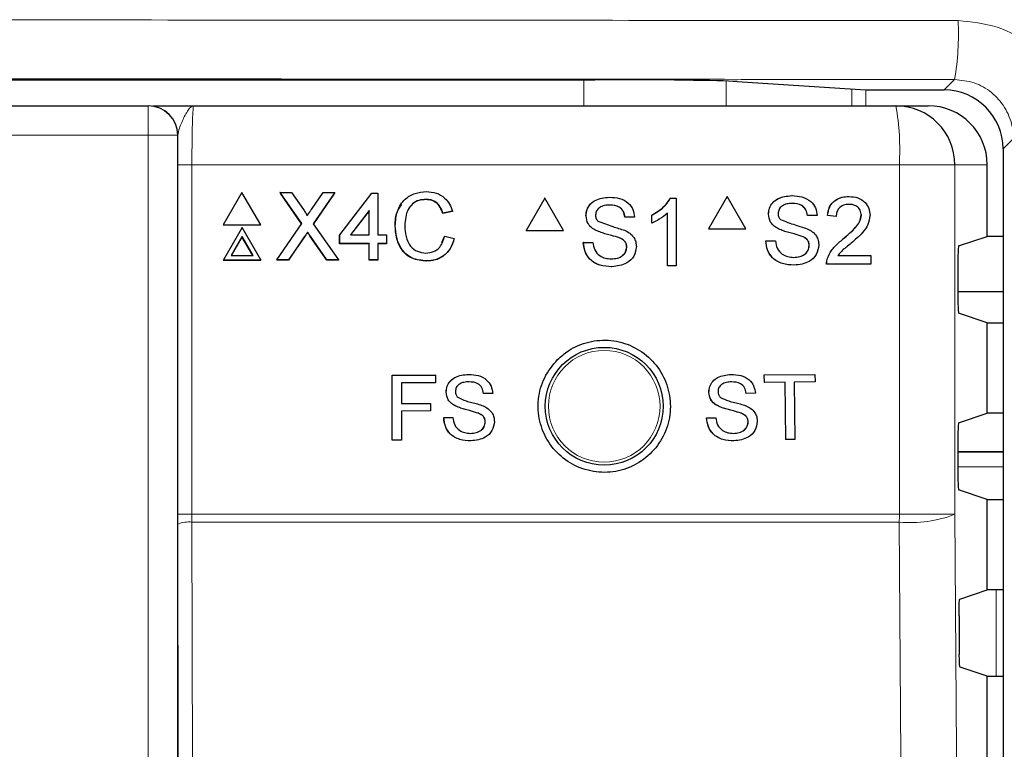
# Paper-space layout 'Blatt3' of a CAD drawing. Header units: millimetres. Extents: x 5 to 418, y 2 to 292.
# Tile 28 of 50: x 82.85 to 93.99, y 215.5 to 223.76. Entities that reach past the tile are written whole.
import ezdxf

# ---------------------------------------------------------------- set-up
doc = ezdxf.new("R2010")
doc.units = ezdxf.units.MM

psp = doc.layouts.new('Blatt3')

# ---------------------------------------------------------------- linework, layer by layer
at = {"color": 7, "linetype": 'Continuous', "lineweight": 25}
for p, q in [((58.2387, 223.0771), (89.362, 223.0771)), ((90.9695, 223.0557), (92.4238, 222.963)), ((92.5846, 222.9609), (93.3129, 222.9609)), ((63.2946, 222.7816), (84.3061, 222.7816)), ((84.3061, 222.7816), (84.3095, 222.7816)), ((84.8227, 222.7816), (92.7681, 222.7816)), ((92.7681, 222.7816), (93.1328, 222.7816)), ((93.9795, 222.2943), (93.9795, 152.9358)), ((93.8003, 221.3033), (93.8003, 222.1149)), ((85.3681, 221.8014), (85.1576, 221.4359)), ((85.5807, 221.4359), (85.3681, 221.8014)), ((85.8, 221.8014), (85.7988, 221.7988)), ((86.0449, 221.4484), (85.8, 221.8014)), ((85.8, 221.8014), (85.9301, 221.8014)), ((85.9301, 221.8014), (86.0644, 221.6079)), ((86.1542, 221.6077), (86.2868, 221.8014)), ((86.4188, 221.8014), (86.176, 221.4471)), ((86.2868, 221.8014), (86.4188, 221.8014)), ((86.4188, 221.8014), (86.4176, 221.7988)), ((86.4746, 221.3213), (86.8366, 221.7916)), ((86.8366, 221.7916), (86.9053, 221.7916)), ((86.9053, 221.7916), (86.9067, 221.3213)), ((86.0434, 221.4461), (85.8068, 221.7872)), ((86.4069, 221.7832), (86.1763, 221.4467)), ((87.4497, 221.723), (87.4485, 221.7203)), ((88.7948, 221.7373), (88.5833, 221.3706)), ((88.7948, 221.7373), (88.7932, 221.7373)), ((89.0062, 221.3706), (88.7948, 221.7373)), ((89.5271, 221.7471), (89.5255, 221.7471)), ((90.2191, 221.7373), (90.2175, 221.7373)), ((90.2191, 221.7373), (90.2823, 221.7373)), ((90.2823, 221.7373), (90.2807, 221.7373)), ((90.2823, 221.7373), (90.2823, 220.9706)), ((90.8597, 221.755), (90.6483, 221.3883)), ((90.8597, 221.755), (90.8579, 221.755)), ((91.0711, 221.3883), (90.8597, 221.755)), ((91.5917, 221.7648), (91.59, 221.7648)), ((92.2388, 221.755), (92.237, 221.755)), ((86.8077, 221.5965), (86.5958, 221.3213)), ((86.8064, 221.5939), (86.5966, 221.3213)), ((86.8077, 221.5965), (86.8064, 221.5939)), ((86.8073, 221.3213), (86.8064, 221.5939)), ((86.8085, 221.3213), (86.8077, 221.5965)), ((87.7494, 221.5864), (87.6414, 221.5633)), ((87.7506, 221.589), (87.6427, 221.5659)), ((87.7506, 221.589), (87.7494, 221.5864)), ((90.1841, 220.9706), (90.1841, 221.5681)), ((87.6427, 221.5659), (87.6414, 221.5633)), ((89.2612, 221.5372), (89.2597, 221.5372)), ((89.703, 221.5211), (89.7015, 221.5211)), ((89.811, 221.5211), (89.703, 221.5211)), ((90.0074, 221.5456), (90.0058, 221.5456)), ((90.0074, 221.455), (90.0074, 221.5456)), ((91.326, 221.5549), (91.3243, 221.5549)), ((91.7677, 221.5387), (91.7659, 221.5387)), ((91.8756, 221.5387), (91.7677, 221.5387)), ((91.9934, 221.5387), (91.9917, 221.5387)), ((92.0915, 221.5289), (91.9934, 221.5387)), ((92.0915, 221.5289), (92.0898, 221.5289)), ((92.3762, 221.5424), (92.3744, 221.5424)), ((85.1576, 221.4359), (85.1564, 221.4332)), ((85.1564, 221.4332), (85.5795, 221.4332)), ((85.1576, 221.4359), (85.5807, 221.4359)), ((85.3693, 221.4027), (85.1588, 221.0372)), ((85.5819, 221.0372), (85.3693, 221.4027)), ((85.5807, 221.4359), (85.5795, 221.4332)), ((85.763, 221.0372), (86.0449, 221.4484)), ((86.1112, 221.3527), (86.11, 221.35)), ((86.176, 221.4471), (86.4604, 221.0372)), ((87.1029, 221.4249), (87.1016, 221.4223)), ((88.5833, 221.3706), (88.5817, 221.3706)), ((88.5833, 221.3706), (89.0062, 221.3706)), ((89.3743, 221.3715), (89.3727, 221.3715)), ((90.0074, 221.455), (90.0058, 221.455)), ((90.6483, 221.3883), (90.6465, 221.3883)), ((90.6483, 221.3883), (91.0711, 221.3883)), ((91.439, 221.3892), (91.4373, 221.3892)), ((85.3696, 221.303), (85.2452, 221.087)), ((85.3683, 221.3003), (85.2455, 221.087)), ((85.3696, 221.303), (85.3683, 221.3003)), ((85.4924, 221.087), (85.3683, 221.3003)), ((85.4952, 221.087), (85.3696, 221.303)), ((86.074, 221.2975), (85.8936, 221.0345)), ((86.0753, 221.3002), (85.8948, 221.0372)), ((86.3288, 221.0345), (86.1416, 221.3045)), ((86.3301, 221.0372), (86.1428, 221.3072)), ((86.4746, 221.3213), (86.4733, 221.3186)), ((86.4736, 221.2207), (86.4733, 221.3186)), ((86.4749, 221.2233), (86.4746, 221.3213)), ((86.5958, 221.3213), (86.8085, 221.3213)), ((86.9067, 221.3213), (87.005, 221.3213)), ((87.005, 221.3213), (87.0053, 221.2233)), ((87.6297, 221.2343), (87.6618, 221.3042)), ((87.6631, 221.3069), (87.6618, 221.3042)), ((87.6631, 221.3069), (87.7712, 221.2818)), ((89.2317, 221.236), (89.2302, 221.236)), ((89.2317, 221.236), (89.3397, 221.236)), ((89.3397, 221.236), (89.3382, 221.236)), ((89.641, 221.2866), (89.6395, 221.2866)), ((91.2965, 221.2537), (91.2948, 221.2537)), ((91.2965, 221.2537), (91.4045, 221.2537)), ((91.7057, 221.3042), (91.704, 221.3042)), ((92.1704, 221.275), (92.1686, 221.275)), ((93.477, 221.1956), (93.8003, 221.3033)), ((93.9795, 221.3033), (93.8003, 221.3033)), ((86.4749, 221.2233), (86.4736, 221.2207)), ((86.8076, 221.2207), (86.4736, 221.2207)), ((86.8088, 221.2233), (86.4749, 221.2233)), ((86.8088, 221.2233), (86.8076, 221.2207)), ((86.8081, 221.0345), (86.8076, 221.2207)), ((86.8094, 221.0372), (86.8088, 221.2233)), ((87.0053, 221.2233), (86.907, 221.2233)), ((86.907, 221.2233), (86.9076, 221.0372)), ((87.004, 221.2207), (86.907, 221.2207)), ((87.0053, 221.2233), (87.004, 221.2207)), ((89.7227, 221.183), (89.7211, 221.183)), ((91.7873, 221.2007), (91.7856, 221.2007)), ((85.1588, 221.0372), (85.1576, 221.0345)), ((85.1576, 221.0345), (85.5807, 221.0345)), ((85.1588, 221.0372), (85.5819, 221.0372)), ((85.2452, 221.087), (85.4952, 221.087)), ((85.5819, 221.0372), (85.5807, 221.0345)), ((85.763, 221.0372), (85.7618, 221.0345)), ((85.8936, 221.0345), (85.7618, 221.0345)), ((85.8948, 221.0372), (85.763, 221.0372)), ((85.8948, 221.0372), (85.8936, 221.0345)), ((86.3301, 221.0372), (86.3288, 221.0345)), ((86.4591, 221.0345), (86.3288, 221.0345)), ((86.4604, 221.0372), (86.3301, 221.0372)), ((86.4604, 221.0372), (86.4591, 221.0345)), ((86.8094, 221.0372), (86.8081, 221.0345)), ((86.9063, 221.0345), (86.8081, 221.0345)), ((86.9076, 221.0372), (86.8094, 221.0372)), ((86.9076, 221.0372), (86.9063, 221.0345)), ((87.4592, 221.0274), (87.4579, 221.0247)), ((91.9939, 221.0565), (91.9921, 221.0565)), ((92.1096, 221.0866), (92.4842, 221.0866)), ((92.4842, 221.0866), (92.4842, 220.9883)), ((93.4684, 221.029), (93.4684, 220.6009)), ((89.5525, 220.9608), (89.551, 220.9608)), ((90.1841, 220.9706), (90.1826, 220.9706)), ((90.2823, 220.9706), (90.1841, 220.9706)), ((91.6172, 220.9785), (91.6155, 220.9785)), ((91.9836, 220.9883), (91.9819, 220.9883)), ((92.4842, 220.9883), (91.9836, 220.9883)), ((93.4684, 220.6816), (93.9795, 220.6816)), ((93.8003, 220.3266), (93.477, 220.4343)), ((93.8003, 219.3033), (93.8003, 220.3266)), ((93.8003, 220.3266), (93.9795, 220.3266)), ((87.0678, 219.7318), (87.5563, 219.7326)), ((87.0685, 219.7317), (87.0678, 219.7318)), ((87.0691, 218.9984), (87.0678, 219.7318)), ((87.0685, 219.7317), (87.557, 219.7326)), ((87.0698, 218.9984), (87.0685, 219.7317)), ((87.557, 219.7326), (87.5563, 219.7326)), ((87.557, 219.7326), (87.5571, 219.648)), ((87.9334, 219.7427), (87.9327, 219.7427)), ((90.9036, 219.7424), (90.9027, 219.7424)), ((91.2785, 219.7367), (91.2776, 219.7367)), ((91.2785, 219.7367), (91.8512, 219.7424)), ((91.2793, 219.6521), (91.2785, 219.7367)), ((91.8512, 219.7424), (91.8503, 219.7424)), ((91.8512, 219.7424), (91.852, 219.6578)), ((87.5571, 219.648), (87.172, 219.6473)), ((87.172, 219.6473), (87.1724, 219.4123)), ((91.2793, 219.6521), (91.2785, 219.6521)), ((91.514, 219.6544), (91.2793, 219.6521)), ((91.5204, 219.0058), (91.514, 219.6544)), ((91.852, 219.6578), (91.6173, 219.6555)), ((91.6173, 219.6555), (91.6237, 219.0068)), ((87.6794, 219.5414), (87.6787, 219.5414)), ((88.1022, 219.5267), (88.1015, 219.5268)), ((88.2055, 219.5269), (88.1022, 219.5267)), ((90.6514, 219.5391), (90.6505, 219.5391)), ((91.074, 219.5278), (91.0731, 219.5279)), ((91.1773, 219.5289), (91.074, 219.5278)), ((87.1724, 219.4123), (87.5012, 219.4129)), ((87.1724, 219.4123), (87.3724, 219.4126)), ((87.5012, 219.4129), (87.5005, 219.4129)), ((87.5012, 219.4129), (87.5013, 219.3282)), ((87.7879, 219.3831), (87.7872, 219.3831)), ((90.761, 219.3817), (90.7602, 219.3817)), ((87.5013, 219.3282), (87.1726, 219.3277)), ((87.1726, 219.3277), (87.1731, 218.9986)), ((87.6517, 219.2533), (87.6511, 219.2533)), ((87.6517, 219.2533), (87.7551, 219.2535)), ((87.7551, 219.2535), (87.7544, 219.2535)), ((88.0433, 219.3023), (88.0426, 219.3023)), ((90.6252, 219.2508), (90.6686, 219.2512)), ((90.626, 219.2507), (90.6252, 219.2508)), ((90.626, 219.2507), (90.7293, 219.2518)), ((90.7293, 219.2518), (90.7284, 219.2518)), ((91.0169, 219.303), (91.0161, 219.303)), ((93.477, 219.1956), (93.8003, 219.3033)), ((93.9795, 219.3033), (93.8003, 219.3033)), ((88.1215, 219.2034), (88.1208, 219.2035)), ((91.096, 219.2047), (91.0951, 219.2047)), ((91.5204, 219.0058), (91.5196, 219.0058)), ((91.6237, 219.0068), (91.5204, 219.0058)), ((93.4684, 219.029), (93.4684, 218.6009)), ((87.0698, 218.9984), (87.0691, 218.9984)), ((87.1731, 218.9986), (87.0698, 218.9984)), ((93.9795, 218.8649), (93.4684, 218.8649)), ((93.8003, 218.3266), (93.477, 218.4343)), ((93.8003, 217.3033), (93.8003, 218.3266)), ((93.8003, 218.3266), (93.9795, 218.3266)), ((84.6417, 218.0488), (84.6415, 218.1593)), ((93.4897, 217.1998), (93.8003, 217.3033)), ((93.9795, 217.3033), (93.8003, 217.3033)), ((93.4812, 217.0111), (93.4843, 216.5735)), ((93.8003, 216.3266), (93.4928, 216.429)), ((93.8003, 215.3033), (93.8003, 216.3266)), ((93.8003, 216.3266), (93.9795, 216.3266))]:
    psp.add_line(p, q, dxfattribs=at)
at = {"color": 7, "linetype": 'Continuous', "lineweight": 18}
for p, q in [((89.2351, 222.7816), (89.2351, 223.0771)), ((90.845, 223.0613), (90.845, 222.7816)), ((93.3129, 222.9609), (93.4309, 223.0789)), ((92.2672, 222.7816), (92.2672, 222.973)), ((92.4282, 222.9628), (92.4282, 222.7816)), ((84.3061, 222.7816), (84.3061, 222.4483)), ((84.3061, 222.4483), (63.2946, 222.4483)), ((84.3061, 194.5588), (84.3061, 222.4483)), ((84.6394, 222.4483), (84.3061, 222.4483)), ((84.6394, 222.4483), (84.6394, 194.5588)), ((84.6428, 222.4483), (84.6394, 222.4483)), ((94.096, 222.4109), (93.9795, 222.2943)), ((84.6415, 218.1593), (84.6415, 222.1149)), ((84.6415, 222.1149), (84.8027, 222.1149)), ((84.8027, 222.1149), (84.8027, 218.1593)), ((92.8061, 222.1149), (84.8027, 222.1149)), ((92.8061, 218.1593), (92.8061, 222.1149)), ((93.4338, 222.1149), (92.8061, 222.1149)), ((93.4338, 222.1149), (93.4338, 218.1593)), ((93.8003, 222.1149), (93.4338, 222.1149)), ((86.0753, 221.3002), (86.074, 221.2975)), ((86.1428, 221.3072), (86.1416, 221.3045)), ((93.4684, 218.862), (93.9795, 218.862)), ((93.9795, 218.6953), (93.4684, 218.6953)), ((84.6415, 218.1593), (84.8027, 218.1593)), ((84.8027, 218.1593), (84.8029, 218.0709)), ((84.8027, 218.1593), (92.8061, 218.1593)), ((93.4338, 218.1593), (92.8061, 218.1593)), ((84.6481, 215.3176), (84.6417, 218.0488)), ((84.8029, 218.0709), (84.8093, 215.3206)), ((92.8057, 218.0709), (84.8029, 218.0709)), ((93.9003, 216.3266), (93.9003, 217.3033))]:
    psp.add_line(p, q, dxfattribs=at)
at = {"color": 7, "linetype": 'Continuous', "lineweight": 18, "flags": 128}
for points in [[(93.4338, 218.1593), (93.5169, 206.3613), (93.6, 194.5716)], [(92.9726, 194.4832), (92.9633, 195.8046), (92.9259, 201.0903), (92.8057, 218.0709)]]:
    psp.add_lwpolyline(points, dxfattribs=at)
at = {"color": 7, "linetype": 'Continuous', "lineweight": 25}
psp.add_circle((89.467, 219.3816), 0.6667, dxfattribs=at)
at = {"color": 7, "linetype": 'Continuous', "lineweight": 18}
psp.add_circle((89.467, 219.3816), 0.6316, dxfattribs=at)
for centre, radius, start, end in [((90.4992, 223.5863), 2.9753, 350.18042, 3.06619), ((84.3061, 222.4483), 0.3333, 359.99564, 89.99564), ((89.8545, 222.281), 2.9563, 356.77862, 9.748), ((81.2058, 218.1592), 11.6003, 359.56407, 0.00076), ((92.9322, 219.4477), 1.3826, 264.75278, 291.27288), ((84.766, 217.7412), 0.3317, 83.61302, 112.00331)]:
    psp.add_arc(centre, radius, start, end, dxfattribs=at)
at = {"color": 7, "linetype": 'Continuous', "lineweight": 25}
for centre, radius, start, end in [((84.3095, 222.4483), 0.3333, 359.99564, 89.99564), ((92.7676, 222.1154), 0.6662, 359.96074, 89.96069)]:
    psp.add_arc(centre, radius, start, end, dxfattribs=at)
for centre, major_axis, ratio, start_param, end_param in [((89.362, 223.048), (1.6667, 0), 0.0174551, 0.2672591, 1.5707963), ((92.5846, 222.9638), (0.1667, 0), 0.0174551, 3.4088518, 4.712389), ((93.3127, 222.2941), (-0.4715, -0.4715), 0.9996955, 2.3563468, 3.9268385), ((93.1328, 222.1149), (-0.6676, 0), 0.9986295, 3.1415927, 4.712389), ((93.4772, 221.029), (0, 0.1667), 0.0524078, 0.0174533, 1.5707963), ((93.4772, 220.6009), (0, 0.1667), 0.0524078, 1.5707963, 3.1241394), ((93.4772, 219.029), (0, 0.1667), 0.0524078, 0.0174533, 1.5707963), ((93.4772, 218.6009), (0, 0.1667), 0.0524078, 1.5707963, 3.1241394)]:
    psp.add_ellipse(centre, major_axis=major_axis, ratio=ratio, start_param=start_param, end_param=end_param, dxfattribs=at)
at = {"color": 7, "linetype": 'Continuous', "lineweight": 18}
for points, knots in [([(54.1304, 223.7454), (56.7124, 223.7478), (61.8776, 223.7525), (71.0198, 223.7561), (81.5581, 223.7556), (89.4978, 223.7488), (93.4702, 223.7454)], [0, 0, 0, 0, 0.19704763, 0.39420206, 0.69690673, 1, 1, 1, 1]), ([(93.4702, 223.7454), (93.6205, 223.7305), (93.9209, 223.7007), (94.3206, 223.4699), (94.624, 223.1309), (94.743, 222.8409), (94.7755, 222.688), (94.7769, 222.6813)], [0, 0, 0, 0, 0.2473762, 0.4946467, 0.7418017, 0.9886825, 1, 1, 1, 1]), ([(93.4309, 223.0789), (89.4665, 223.0822), (81.5426, 223.089), (71.0268, 223.0895), (61.9029, 223.0859), (56.7479, 223.0812), (54.1698, 223.0789)], [0, 0, 0, 0, 0.3030924, 0.605798, 0.8028457, 1, 1, 1, 1]), ([(94.0821, 222.5468), (94.0815, 222.55), (94.0653, 222.6262), (94.0061, 222.7711), (93.8549, 222.9407), (93.6557, 223.0563), (93.5058, 223.0713), (93.4309, 223.0789)], [0, 0, 0, 0, 0.0105249, 0.2575771, 0.5050171, 0.7525393, 1, 1, 1, 1]), ([(84.8227, 222.7816), (84.8225, 222.7816), (84.8099, 222.7815), (84.7754, 222.7646), (84.7235, 222.6753), (84.6622, 222.5432), (84.6482, 222.4747), (84.6428, 222.4483)], [0, 0, 0, 0, 0.00357697, 0.20116146, 0.54759444, 0.82550215, 1, 1, 1, 1]), ([(84.8227, 222.7816), (84.8213, 222.7783), (84.8175, 222.7701), (84.8119, 222.69), (84.8068, 222.5392), (84.8033, 222.3396), (84.8029, 222.1898), (84.8027, 222.1149)], [0, 0, 0, 0, 0.1421486, 0.3569338, 0.5714134, 0.7857204, 1, 1, 1, 1])]:
    psp.add_open_spline(points, degree=3, knots=knots, dxfattribs=at)
at = {"color": 7, "linetype": 'Continuous', "lineweight": 25}
for points, knots in [([(84.3609, 222.7816), (84.3623, 222.7816), (84.3835, 222.7816), (84.5466, 222.7816), (84.717, 222.7816), (84.8221, 222.7816), (84.8227, 222.7816)], [0, 0, 0, 0, 0.0281125, 0.4330127, 0.9963556, 1, 1, 1, 1]), ([(84.6415, 222.1149), (84.6417, 222.2089), (84.6419, 222.3237), (84.6426, 222.4291), (84.6428, 222.4483)], [0, 0, 0, 0, 0.818315, 1, 1, 1, 1]), ([(87.1029, 221.4249), (87.1068, 221.4801), (87.1147, 221.59), (87.1997, 221.7252), (87.3248, 221.7992), (87.4114, 221.8072), (87.4547, 221.8112)], [0, 0, 0, 0, 0.28049248, 0.55956971, 0.77961533, 1, 1, 1, 1]), ([(87.4547, 221.8112), (87.4922, 221.8084), (87.5672, 221.8029), (87.6594, 221.7476), (87.7211, 221.6723), (87.7408, 221.6168), (87.7506, 221.589)], [0, 0, 0, 0, 0.2800806, 0.5594487, 0.7795488, 1, 1, 1, 1]), ([(87.4497, 221.723), (87.4227, 221.7211), (87.3686, 221.7174), (87.2964, 221.6764), (87.2223, 221.5825), (87.2156, 221.4902), (87.2109, 221.4254)], [0, 0, 0, 0, 0.18722344, 0.37390579, 0.56073633, 1, 1, 1, 1]), ([(87.4485, 221.7203), (87.4217, 221.7183), (87.3682, 221.7142), (87.3065, 221.6834), (87.284, 221.6524), (87.2773, 221.6431)], [0, 0, 0, 0, 0.4126209, 0.8240494, 1, 1, 1, 1]), ([(87.6414, 221.5633), (87.6329, 221.5871), (87.6159, 221.6345), (87.5682, 221.6889), (87.508, 221.7168), (87.4684, 221.7192), (87.4485, 221.7203)], [0, 0, 0, 0, 0.2805533, 0.5597389, 0.7796538, 1, 1, 1, 1]), ([(87.6427, 221.5659), (87.6341, 221.5897), (87.6171, 221.6372), (87.5695, 221.6915), (87.5093, 221.7195), (87.4696, 221.7218), (87.4497, 221.723)], [0, 0, 0, 0, 0.2805533, 0.5597389, 0.7796538, 1, 1, 1, 1]), ([(89.2596, 221.5372), (89.2622, 221.5608), (89.2673, 221.6081), (89.3055, 221.67), (89.3884, 221.734), (89.469, 221.7417), (89.5255, 221.7471)], [0, 0, 0, 0, 0.1870287, 0.3741238, 0.5611402, 1, 1, 1, 1]), ([(89.2612, 221.5372), (89.2638, 221.5608), (89.2689, 221.6081), (89.3071, 221.67), (89.39, 221.734), (89.4706, 221.7417), (89.5271, 221.7471)], [0, 0, 0, 0, 0.1870287, 0.3741238, 0.5611402, 1, 1, 1, 1]), ([(89.5271, 221.7471), (89.565, 221.7447), (89.6407, 221.74), (89.7387, 221.6918), (89.7987, 221.6103), (89.8069, 221.5508), (89.811, 221.5211)], [0, 0, 0, 0, 0.2807972, 0.5601508, 0.7798767, 1, 1, 1, 1]), ([(90.0058, 221.5456), (90.0536, 221.5727), (90.1389, 221.6209), (90.1935, 221.7018), (90.2175, 221.7373)], [0, 0, 0, 0, 0.56042743, 1, 1, 1, 1]), ([(90.0074, 221.5456), (90.0552, 221.5727), (90.1404, 221.6209), (90.1951, 221.7018), (90.2191, 221.7373)], [0, 0, 0, 0, 0.5604274, 1, 1, 1, 1]), ([(91.3242, 221.5549), (91.3268, 221.5785), (91.3319, 221.6257), (91.3701, 221.6877), (91.453, 221.7517), (91.5335, 221.7594), (91.59, 221.7648)], [0, 0, 0, 0, 0.1870287, 0.3741238, 0.5611402, 1, 1, 1, 1]), ([(91.326, 221.5549), (91.3285, 221.5785), (91.3337, 221.6257), (91.3718, 221.6877), (91.4548, 221.7517), (91.5353, 221.7594), (91.5917, 221.7648)], [0, 0, 0, 0, 0.1870287, 0.3741238, 0.5611402, 1, 1, 1, 1]), ([(91.5917, 221.7648), (91.6297, 221.7624), (91.7054, 221.7577), (91.8033, 221.7095), (91.8633, 221.628), (91.8715, 221.5685), (91.8756, 221.5387)], [0, 0, 0, 0, 0.2807972, 0.5601508, 0.7798767, 1, 1, 1, 1]), ([(91.9916, 221.5387), (91.9973, 221.5728), (92.0086, 221.6406), (92.0744, 221.7158), (92.1565, 221.7506), (92.2101, 221.7535), (92.237, 221.755)], [0, 0, 0, 0, 0.28023524, 0.55889297, 0.77913227, 1, 1, 1, 1]), ([(91.9934, 221.5387), (91.9991, 221.5728), (92.0104, 221.6406), (92.0761, 221.7158), (92.1583, 221.7506), (92.2119, 221.7535), (92.2388, 221.755)], [0, 0, 0, 0, 0.2802352, 0.558893, 0.7791323, 1, 1, 1, 1]), ([(92.2388, 221.755), (92.2722, 221.7527), (92.3388, 221.748), (92.4186, 221.6949), (92.4672, 221.622), (92.472, 221.5696), (92.4743, 221.5434)], [0, 0, 0, 0, 0.2804823, 0.5596436, 0.7797486, 1, 1, 1, 1]), ([(86.0644, 221.6079), (86.073, 221.5949), (86.0851, 221.5768), (86.0999, 221.5529), (86.1029, 221.5409), (86.1044, 221.535)], [0, 0, 0, 0, 0.5612769, 0.7817626, 1, 1, 1, 1]), ([(86.1044, 221.535), (86.1137, 221.5486), (86.1302, 221.5728), (86.1469, 221.5971), (86.1542, 221.6077)], [0, 0, 0, 0, 0.5599999, 1, 1, 1, 1]), ([(87.1016, 221.4223), (87.1034, 221.4789), (87.1061, 221.5684), (87.159, 221.6389), (87.1785, 221.6649)], [0, 0, 0, 0, 0.6315766, 1, 1, 1, 1]), ([(89.5313, 221.6587), (89.5105, 221.6579), (89.4689, 221.6564), (89.4136, 221.635), (89.3759, 221.5935), (89.3714, 221.5607), (89.3692, 221.5443)], [0, 0, 0, 0, 0.2812903, 0.5608202, 0.7806803, 1, 1, 1, 1]), ([(89.7015, 221.5211), (89.6973, 221.544), (89.6891, 221.5897), (89.6274, 221.6523), (89.5668, 221.6563), (89.5298, 221.6587)], [0, 0, 0, 0, 0.2810967, 0.5602874, 1, 1, 1, 1]), ([(89.703, 221.5211), (89.6989, 221.544), (89.6907, 221.5897), (89.6289, 221.6523), (89.5684, 221.6563), (89.5313, 221.6587)], [0, 0, 0, 0, 0.2810967, 0.5602874, 1, 1, 1, 1]), ([(90.1841, 221.5681), (90.1538, 221.5428), (90.0995, 221.4976), (90.0356, 221.468), (90.0074, 221.455)], [0, 0, 0, 0, 0.55968587, 1, 1, 1, 1]), ([(91.596, 221.6764), (91.5752, 221.6756), (91.5337, 221.6741), (91.4784, 221.6526), (91.4407, 221.6112), (91.4362, 221.5783), (91.4339, 221.5619)], [0, 0, 0, 0, 0.2812903, 0.5608202, 0.7806803, 1, 1, 1, 1]), ([(91.7659, 221.5387), (91.7618, 221.5617), (91.7536, 221.6073), (91.6918, 221.67), (91.6313, 221.6739), (91.5943, 221.6764)], [0, 0, 0, 0, 0.2810967, 0.5602874, 1, 1, 1, 1]), ([(91.7677, 221.5387), (91.7635, 221.5617), (91.7553, 221.6073), (91.6936, 221.67), (91.6331, 221.6739), (91.596, 221.6764)], [0, 0, 0, 0, 0.2810967, 0.5602874, 1, 1, 1, 1]), ([(92.2366, 221.6665), (92.2155, 221.6649), (92.1732, 221.6618), (92.1224, 221.6273), (92.0952, 221.5788), (92.0928, 221.5456), (92.0915, 221.5289)], [0, 0, 0, 0, 0.2804101, 0.559489, 0.7793747, 1, 1, 1, 1]), ([(92.3762, 221.5424), (92.3736, 221.562), (92.3684, 221.6013), (92.3287, 221.6423), (92.2827, 221.6638), (92.252, 221.6656), (92.2366, 221.6665)], [0, 0, 0, 0, 0.2790799, 0.5586119, 0.7790431, 1, 1, 1, 1]), ([(89.3743, 221.3715), (89.3571, 221.3813), (89.3227, 221.4008), (89.2734, 221.4546), (89.2658, 221.5059), (89.2612, 221.5372)], [0, 0, 0, 0, 0.2814452, 0.5622732, 1, 1, 1, 1]), ([(89.3692, 221.5443), (89.3705, 221.53), (89.3729, 221.5044), (89.3894, 221.4851), (89.3967, 221.4765)], [0, 0, 0, 0, 0.55961689, 1, 1, 1, 1]), ([(89.3967, 221.4765), (89.4521, 221.4554), (89.5513, 221.4177), (89.6529, 221.3871), (89.6978, 221.3736)], [0, 0, 0, 0, 0.5583825, 1, 1, 1, 1]), ([(91.439, 221.3892), (91.4218, 221.3989), (91.3874, 221.4185), (91.3382, 221.4723), (91.3306, 221.5236), (91.326, 221.5549)], [0, 0, 0, 0, 0.2814452, 0.5622732, 1, 1, 1, 1]), ([(91.4339, 221.5619), (91.4353, 221.5476), (91.4376, 221.5221), (91.4541, 221.5027), (91.4614, 221.4942)], [0, 0, 0, 0, 0.55961689, 1, 1, 1, 1]), ([(91.4614, 221.4942), (91.5168, 221.4731), (91.6159, 221.4354), (91.7176, 221.4048), (91.7624, 221.3913)], [0, 0, 0, 0, 0.5583825, 1, 1, 1, 1]), ([(92.1686, 221.275), (92.2175, 221.317), (92.2857, 221.3753), (92.3609, 221.4665), (92.3699, 221.5172), (92.3744, 221.5424)], [0, 0, 0, 0, 0.5613127, 0.7813859, 1, 1, 1, 1]), ([(92.1704, 221.275), (92.2193, 221.317), (92.2874, 221.3753), (92.3627, 221.4665), (92.3717, 221.5172), (92.3762, 221.5424)], [0, 0, 0, 0, 0.5613127, 0.7813859, 1, 1, 1, 1]), ([(92.4743, 221.5434), (92.4692, 221.5067), (92.4588, 221.4333), (92.3765, 221.3272), (92.3054, 221.2662), (92.2619, 221.2288)], [0, 0, 0, 0, 0.2787415, 0.5588337, 1, 1, 1, 1]), ([(86.11, 221.35), (86.1032, 221.3402), (86.0911, 221.3228), (86.0793, 221.3052), (86.074, 221.2975)], [0, 0, 0, 0, 0.56000161, 1, 1, 1, 1]), ([(86.1112, 221.3527), (86.1044, 221.3429), (86.0924, 221.3255), (86.0805, 221.3079), (86.0753, 221.3002)], [0, 0, 0, 0, 0.5600016, 1, 1, 1, 1]), ([(86.1416, 221.3045), (86.1356, 221.313), (86.1251, 221.3281), (86.1146, 221.3433), (86.11, 221.35)], [0, 0, 0, 0, 0.5599998, 1, 1, 1, 1]), ([(86.1428, 221.3072), (86.1369, 221.3157), (86.1263, 221.3308), (86.1158, 221.346), (86.1112, 221.3527)], [0, 0, 0, 0, 0.5599998, 1, 1, 1, 1]), ([(87.4579, 221.0247), (87.4005, 221.0289), (87.286, 221.0373), (87.1647, 221.1534), (87.1114, 221.2895), (87.1049, 221.378), (87.1016, 221.4223)], [0, 0, 0, 0, 0.27995506, 0.55808759, 0.77891157, 1, 1, 1, 1]), ([(87.4592, 221.0274), (87.4018, 221.0316), (87.2873, 221.0399), (87.1659, 221.156), (87.1127, 221.2922), (87.1061, 221.3807), (87.1029, 221.4249)], [0, 0, 0, 0, 0.2799551, 0.5580876, 0.7789116, 1, 1, 1, 1]), ([(87.2109, 221.4254), (87.2132, 221.3843), (87.2177, 221.3025), (87.2627, 221.1927), (87.3517, 221.1268), (87.4164, 221.1193), (87.4488, 221.1155)], [0, 0, 0, 0, 0.28124501, 0.56071564, 0.78013802, 1, 1, 1, 1]), ([(89.641, 221.2866), (89.6108, 221.2963), (89.561, 221.3123), (89.4903, 221.3301), (89.431, 221.3472), (89.3932, 221.3634), (89.3743, 221.3715)], [0, 0, 0, 0, 0.33993933, 0.56002492, 0.78008245, 1, 1, 1, 1]), ([(89.6978, 221.3736), (89.7181, 221.3633), (89.7586, 221.3428), (89.8025, 221.2957), (89.827, 221.2418), (89.8294, 221.2061), (89.8307, 221.1883)], [0, 0, 0, 0, 0.2803713, 0.5599089, 0.7798589, 1, 1, 1, 1]), ([(91.7057, 221.3042), (91.6755, 221.314), (91.6257, 221.33), (91.555, 221.3478), (91.4957, 221.3648), (91.4579, 221.3811), (91.439, 221.3892)], [0, 0, 0, 0, 0.3399393, 0.5600249, 0.7800825, 1, 1, 1, 1]), ([(91.7624, 221.3913), (91.7827, 221.381), (91.8232, 221.3605), (91.8671, 221.3134), (91.8916, 221.2595), (91.894, 221.2238), (91.8952, 221.2059)], [0, 0, 0, 0, 0.2803713, 0.5599089, 0.7798589, 1, 1, 1, 1]), ([(87.4488, 221.1155), (87.4782, 221.1184), (87.5371, 221.1241), (87.6265, 221.1889), (87.6492, 221.2622), (87.6631, 221.3069)], [0, 0, 0, 0, 0.2807112, 0.5609046, 1, 1, 1, 1]), ([(87.77, 221.2791), (87.7574, 221.24), (87.7323, 221.1619), (87.6516, 221.0765), (87.5547, 221.031), (87.4902, 221.0268), (87.4579, 221.0247)], [0, 0, 0, 0, 0.2802563, 0.5595462, 0.7795894, 1, 1, 1, 1]), ([(87.7712, 221.2818), (87.7586, 221.2427), (87.7335, 221.1646), (87.6529, 221.0792), (87.556, 221.0337), (87.4915, 221.0295), (87.4592, 221.0274)], [0, 0, 0, 0, 0.2802563, 0.5595462, 0.7795894, 1, 1, 1, 1]), ([(89.551, 220.9608), (89.5063, 220.9631), (89.4173, 220.9676), (89.3053, 221.0318), (89.2422, 221.1313), (89.2342, 221.2011), (89.2302, 221.236)], [0, 0, 0, 0, 0.2808135, 0.5595629, 0.7796198, 1, 1, 1, 1]), ([(89.5525, 220.9608), (89.5079, 220.9631), (89.4189, 220.9676), (89.3069, 221.0318), (89.2437, 221.1313), (89.2357, 221.2011), (89.2317, 221.236)], [0, 0, 0, 0, 0.28081353, 0.55956288, 0.77961982, 1, 1, 1, 1]), ([(89.3397, 221.236), (89.3441, 221.2068), (89.3528, 221.1486), (89.4095, 221.0848), (89.479, 221.0541), (89.5248, 221.0509), (89.5478, 221.0493)], [0, 0, 0, 0, 0.280632, 0.5586744, 0.7791973, 1, 1, 1, 1]), ([(89.7211, 221.183), (89.7198, 221.1963), (89.7174, 221.2227), (89.6893, 221.263), (89.6584, 221.2776), (89.6395, 221.2866)], [0, 0, 0, 0, 0.2800885, 0.5599705, 1, 1, 1, 1]), ([(89.7227, 221.183), (89.7214, 221.1963), (89.7189, 221.2227), (89.6909, 221.263), (89.6599, 221.2776), (89.641, 221.2866)], [0, 0, 0, 0, 0.2800885, 0.5599705, 1, 1, 1, 1]), ([(91.6154, 220.9785), (91.5708, 220.9808), (91.4818, 220.9853), (91.3698, 221.0495), (91.3067, 221.149), (91.2987, 221.2188), (91.2948, 221.2537)], [0, 0, 0, 0, 0.2808135, 0.5595629, 0.7796198, 1, 1, 1, 1]), ([(91.6172, 220.9785), (91.5726, 220.9808), (91.4836, 220.9853), (91.3716, 221.0495), (91.3085, 221.149), (91.3005, 221.2188), (91.2965, 221.2537)], [0, 0, 0, 0, 0.2808135, 0.5595629, 0.7796198, 1, 1, 1, 1]), ([(91.4045, 221.2537), (91.4088, 221.2245), (91.4175, 221.1662), (91.4743, 221.1025), (91.5437, 221.0717), (91.5895, 221.0685), (91.6125, 221.0669)], [0, 0, 0, 0, 0.28063197, 0.55867442, 0.77919731, 1, 1, 1, 1]), ([(91.7855, 221.2007), (91.7843, 221.2139), (91.7818, 221.2404), (91.7537, 221.2807), (91.7228, 221.2953), (91.7039, 221.3042)], [0, 0, 0, 0, 0.2800885, 0.55997049, 1, 1, 1, 1]), ([(91.7873, 221.2007), (91.786, 221.2139), (91.7836, 221.2404), (91.7555, 221.2807), (91.7246, 221.2953), (91.7057, 221.3042)], [0, 0, 0, 0, 0.2800885, 0.5599705, 1, 1, 1, 1]), ([(91.9939, 221.0565), (92.0068, 221.0862), (92.0282, 221.1353), (92.0765, 221.1921), (92.1216, 221.2356), (92.1541, 221.2619), (92.1704, 221.275)], [0, 0, 0, 0, 0.33941113, 0.55952503, 0.77975226, 1, 1, 1, 1]), ([(89.5462, 221.0493), (89.5692, 221.0507), (89.615, 221.0536), (89.6743, 221.0818), (89.7133, 221.129), (89.7185, 221.165), (89.7211, 221.183)], [0, 0, 0, 0, 0.2809172, 0.5608127, 0.7805018, 1, 1, 1, 1]), ([(89.5478, 221.0493), (89.5707, 221.0507), (89.6166, 221.0536), (89.6758, 221.0818), (89.7149, 221.129), (89.7201, 221.165), (89.7227, 221.183)], [0, 0, 0, 0, 0.2809172, 0.5608127, 0.7805018, 1, 1, 1, 1]), ([(89.8307, 221.1883), (89.8245, 221.1509), (89.8123, 221.0762), (89.7084, 220.9788), (89.6116, 220.9676), (89.5525, 220.9608)], [0, 0, 0, 0, 0.2799417, 0.5600797, 1, 1, 1, 1]), ([(91.6107, 221.0669), (91.6336, 221.0684), (91.6795, 221.0713), (91.7387, 221.0995), (91.7777, 221.1467), (91.7829, 221.1827), (91.7855, 221.2007)], [0, 0, 0, 0, 0.2809172, 0.5608127, 0.7805018, 1, 1, 1, 1]), ([(91.6125, 221.0669), (91.6354, 221.0684), (91.6813, 221.0713), (91.7405, 221.0995), (91.7795, 221.1467), (91.7847, 221.1827), (91.7873, 221.2007)], [0, 0, 0, 0, 0.2809172, 0.5608127, 0.7805018, 1, 1, 1, 1]), ([(91.8952, 221.2059), (91.8891, 221.1686), (91.8769, 221.0939), (91.773, 220.9964), (91.6763, 220.9853), (91.6172, 220.9785)], [0, 0, 0, 0, 0.2799417, 0.5600797, 1, 1, 1, 1]), ([(92.2619, 221.2288), (92.2437, 221.2137), (92.2136, 221.1889), (92.1721, 221.1539), (92.1375, 221.1233), (92.1189, 221.0988), (92.1096, 221.0866)], [0, 0, 0, 0, 0.3400378, 0.5600628, 0.7800895, 1, 1, 1, 1]), ([(91.9818, 220.9883), (91.9821, 221.0013), (91.9826, 221.0245), (91.9892, 221.0467), (91.9921, 221.0565)], [0, 0, 0, 0, 0.55995634, 1, 1, 1, 1]), ([(91.9836, 220.9883), (91.9839, 221.0013), (91.9843, 221.0245), (91.991, 221.0467), (91.9939, 221.0565)], [0, 0, 0, 0, 0.5599563, 1, 1, 1, 1]), ([(88.9385, 219.9099), (88.885, 219.8447), (88.7779, 219.7141), (88.7109, 219.4648), (88.7249, 219.2104), (88.8236, 218.9743), (88.9945, 218.7843), (89.2188, 218.6613), (89.4712, 218.6196), (89.7234, 218.6638), (89.9468, 218.7891), (90.1161, 218.9813), (90.212, 219.2186), (90.224, 219.4741), (90.1509, 219.719), (90.0009, 219.9259), (89.7909, 220.0716), (89.544, 220.1399), (89.2893, 220.1218), (89.0807, 220.0354), (88.9781, 219.9448), (88.9385, 219.9099)], [0, 0, 0, 0, 0.0536461, 0.1072936, 0.1609109, 0.214516, 0.2681428, 0.3218172, 0.3755471, 0.429317, 0.4830928, 0.5368351, 0.5905174, 0.6441409, 0.6977353, 0.7513446, 0.8050054, 0.8587291, 0.9124976, 0.966274, 1, 1, 1, 1]), ([(87.6787, 219.5414), (87.6811, 219.564), (87.686, 219.6092), (87.7224, 219.6686), (87.8016, 219.7299), (87.8787, 219.7374), (87.9327, 219.7427)], [0, 0, 0, 0, 0.1870287, 0.3741238, 0.5611402, 1, 1, 1, 1]), ([(87.6794, 219.5414), (87.6818, 219.564), (87.6867, 219.6092), (87.7231, 219.6686), (87.8023, 219.7299), (87.8794, 219.7374), (87.9334, 219.7427)], [0, 0, 0, 0, 0.1870287, 0.3741238, 0.5611402, 1, 1, 1, 1]), ([(87.9334, 219.7427), (87.9698, 219.7405), (88.0422, 219.736), (88.136, 219.6901), (88.1935, 219.6123), (88.2015, 219.5554), (88.2055, 219.5269)], [0, 0, 0, 0, 0.2807972, 0.5601508, 0.7798767, 1, 1, 1, 1]), ([(90.6505, 219.5391), (90.6527, 219.5617), (90.6572, 219.6069), (90.6931, 219.6666), (90.7718, 219.7285), (90.8488, 219.7367), (90.9027, 219.7424)], [0, 0, 0, 0, 0.1870287, 0.3741238, 0.5611402, 1, 1, 1, 1]), ([(90.6514, 219.5391), (90.6536, 219.5617), (90.6581, 219.6069), (90.694, 219.6666), (90.7727, 219.7285), (90.8496, 219.7367), (90.9036, 219.7424)], [0, 0, 0, 0, 0.1870287, 0.3741238, 0.5611402, 1, 1, 1, 1]), ([(90.9036, 219.7424), (90.9399, 219.7405), (91.0124, 219.7366), (91.1065, 219.6915), (91.1646, 219.6141), (91.1731, 219.5573), (91.1773, 219.5289)], [0, 0, 0, 0, 0.2807972, 0.5601508, 0.7798767, 1, 1, 1, 1]), ([(87.9377, 219.6581), (87.9177, 219.6573), (87.878, 219.6558), (87.8251, 219.6352), (87.7891, 219.5954), (87.7849, 219.564), (87.7827, 219.5484)], [0, 0, 0, 0, 0.2812903, 0.5608202, 0.7806803, 1, 1, 1, 1]), ([(88.1015, 219.5268), (88.0975, 219.5487), (88.0896, 219.5923), (88.0304, 219.6522), (87.9724, 219.6558), (87.937, 219.6581)], [0, 0, 0, 0, 0.2810967, 0.5602874, 1, 1, 1, 1]), ([(88.1022, 219.5267), (88.0982, 219.5486), (88.0903, 219.5923), (88.0311, 219.6522), (87.9731, 219.6558), (87.9377, 219.6581)], [0, 0, 0, 0, 0.2810967, 0.5602874, 1, 1, 1, 1]), ([(90.9085, 219.6578), (90.8886, 219.6569), (90.8489, 219.6551), (90.7962, 219.634), (90.7606, 219.594), (90.7566, 219.5626), (90.7546, 219.5469)], [0, 0, 0, 0, 0.2812903, 0.5608202, 0.7806803, 1, 1, 1, 1]), ([(91.0731, 219.5279), (91.069, 219.5497), (91.0607, 219.5933), (91.001, 219.6527), (90.9431, 219.6559), (90.9077, 219.6579)], [0, 0, 0, 0, 0.28109672, 0.56028736, 1, 1, 1, 1]), ([(91.074, 219.5278), (91.0698, 219.5497), (91.0616, 219.5933), (91.0019, 219.6527), (90.944, 219.6559), (90.9085, 219.6578)], [0, 0, 0, 0, 0.2810967, 0.5602874, 1, 1, 1, 1]), ([(87.7872, 219.3831), (87.7707, 219.3924), (87.7378, 219.411), (87.6906, 219.4625), (87.6832, 219.5115), (87.6787, 219.5414)], [0, 0, 0, 0, 0.2814452, 0.5622732, 1, 1, 1, 1]), ([(87.7879, 219.3831), (87.7714, 219.3924), (87.7385, 219.411), (87.6913, 219.4625), (87.6839, 219.5115), (87.6794, 219.5414)], [0, 0, 0, 0, 0.2814452, 0.5622732, 1, 1, 1, 1]), ([(87.7827, 219.5484), (87.784, 219.5347), (87.7863, 219.5103), (87.8022, 219.4918), (87.8091, 219.4836)], [0, 0, 0, 0, 0.5596169, 1, 1, 1, 1]), ([(87.8091, 219.4836), (87.8401, 219.4682), (87.8913, 219.4427), (87.9691, 219.426), (88.0343, 219.4091), (88.0764, 219.3935), (88.0974, 219.3857)], [0, 0, 0, 0, 0.33840831, 0.55897415, 0.77953514, 1, 1, 1, 1]), ([(90.7602, 219.3817), (90.7436, 219.3909), (90.7106, 219.4092), (90.663, 219.4602), (90.6552, 219.5092), (90.6505, 219.5391)], [0, 0, 0, 0, 0.28144516, 0.56227323, 1, 1, 1, 1]), ([(90.761, 219.3817), (90.7445, 219.3908), (90.7115, 219.4092), (90.6638, 219.4602), (90.6561, 219.5092), (90.6514, 219.5391)], [0, 0, 0, 0, 0.2814452, 0.5622732, 1, 1, 1, 1]), ([(90.7546, 219.5469), (90.756, 219.5332), (90.7585, 219.5088), (90.7744, 219.4904), (90.7815, 219.4823)], [0, 0, 0, 0, 0.5596169, 1, 1, 1, 1]), ([(90.7815, 219.4823), (90.8126, 219.4672), (90.8639, 219.4421), (90.9418, 219.426), (91.0071, 219.4096), (91.0493, 219.3944), (91.0704, 219.3868)], [0, 0, 0, 0, 0.3384083, 0.5589741, 0.7795351, 1, 1, 1, 1]), ([(88.0426, 219.3023), (88.0136, 219.3116), (87.9659, 219.3268), (87.8983, 219.3437), (87.8415, 219.3599), (87.8053, 219.3754), (87.7872, 219.3831)], [0, 0, 0, 0, 0.3399393, 0.5600249, 0.7800825, 1, 1, 1, 1]), ([(88.0433, 219.3023), (88.0143, 219.3116), (87.9666, 219.3268), (87.899, 219.3437), (87.8422, 219.3599), (87.806, 219.3754), (87.7879, 219.3831)], [0, 0, 0, 0, 0.3399393, 0.5600249, 0.7800825, 1, 1, 1, 1]), ([(88.0974, 219.3857), (88.1168, 219.3759), (88.1556, 219.3563), (88.1977, 219.3113), (88.2213, 219.2598), (88.2236, 219.2257), (88.2248, 219.2086)], [0, 0, 0, 0, 0.2803713, 0.5599089, 0.7798589, 1, 1, 1, 1]), ([(91.0161, 219.303), (90.9871, 219.312), (90.9393, 219.3268), (90.8715, 219.3432), (90.8146, 219.3589), (90.7783, 219.3741), (90.7602, 219.3817)], [0, 0, 0, 0, 0.3399393, 0.5600249, 0.7800825, 1, 1, 1, 1]), ([(91.0169, 219.303), (90.9879, 219.312), (90.9401, 219.3268), (90.8724, 219.3432), (90.8155, 219.3589), (90.7792, 219.3741), (90.761, 219.3817)], [0, 0, 0, 0, 0.33993933, 0.56002492, 0.78008245, 1, 1, 1, 1]), ([(91.0704, 219.3868), (91.0899, 219.3771), (91.1288, 219.3579), (91.1712, 219.3132), (91.1952, 219.2619), (91.1978, 219.2278), (91.1992, 219.2107)], [0, 0, 0, 0, 0.28037134, 0.55990891, 0.77985887, 1, 1, 1, 1]), ([(87.9584, 218.9906), (87.9157, 218.9927), (87.8305, 218.9969), (87.7233, 219.0581), (87.6627, 219.1531), (87.6549, 219.2199), (87.6511, 219.2533)], [0, 0, 0, 0, 0.28081353, 0.55956288, 0.77961982, 1, 1, 1, 1]), ([(87.9591, 218.9906), (87.9164, 218.9927), (87.8312, 218.9969), (87.724, 219.0581), (87.6634, 219.1531), (87.6556, 219.2199), (87.6517, 219.2533)], [0, 0, 0, 0, 0.2808135, 0.5595629, 0.7796198, 1, 1, 1, 1]), ([(87.7551, 219.2535), (87.7593, 219.2255), (87.7677, 219.1698), (87.8221, 219.1089), (87.8886, 219.0797), (87.9325, 219.0767), (87.9544, 219.0752)], [0, 0, 0, 0, 0.280632, 0.5586744, 0.7791973, 1, 1, 1, 1]), ([(88.1208, 219.2035), (88.1196, 219.2161), (88.1172, 219.2414), (88.0903, 219.2799), (88.0607, 219.2938), (88.0426, 219.3023)], [0, 0, 0, 0, 0.2800885, 0.5599705, 1, 1, 1, 1]), ([(88.1215, 219.2034), (88.1203, 219.2161), (88.1179, 219.2414), (88.091, 219.2799), (88.0614, 219.2938), (88.0433, 219.3023)], [0, 0, 0, 0, 0.2800885, 0.5599705, 1, 1, 1, 1]), ([(90.9345, 218.9906), (90.8918, 218.9923), (90.8066, 218.9958), (90.6989, 219.0561), (90.6376, 219.1507), (90.6293, 219.2174), (90.6252, 219.2508)], [0, 0, 0, 0, 0.28081353, 0.55956288, 0.77961982, 1, 1, 1, 1]), ([(90.9354, 218.9905), (90.8926, 218.9923), (90.8075, 218.9958), (90.6998, 219.0561), (90.6385, 219.1507), (90.6302, 219.2174), (90.626, 219.2507)], [0, 0, 0, 0, 0.2808135, 0.5595629, 0.7796198, 1, 1, 1, 1]), ([(90.7293, 219.2518), (90.7338, 219.2238), (90.7426, 219.1682), (90.7975, 219.1078), (90.8642, 219.0791), (90.9081, 219.0764), (90.93, 219.0751)], [0, 0, 0, 0, 0.280632, 0.5586744, 0.7791973, 1, 1, 1, 1]), ([(91.0951, 219.2047), (91.0938, 219.2174), (91.0911, 219.2426), (91.0639, 219.2809), (91.0342, 219.2946), (91.0161, 219.303)], [0, 0, 0, 0, 0.2800885, 0.5599705, 1, 1, 1, 1]), ([(91.096, 219.2047), (91.0946, 219.2174), (91.092, 219.2426), (91.0648, 219.2809), (91.0351, 219.2946), (91.0169, 219.303)], [0, 0, 0, 0, 0.2800885, 0.5599705, 1, 1, 1, 1]), ([(87.9537, 219.0752), (87.9757, 219.0766), (88.0196, 219.0795), (88.0762, 219.1065), (88.1134, 219.1518), (88.1184, 219.1862), (88.1208, 219.2035)], [0, 0, 0, 0, 0.2809172, 0.5608127, 0.7805018, 1, 1, 1, 1]), ([(87.9544, 219.0752), (87.9764, 219.0766), (88.0202, 219.0795), (88.0769, 219.1065), (88.1141, 219.1517), (88.1191, 219.1862), (88.1215, 219.2034)], [0, 0, 0, 0, 0.2809172, 0.5608127, 0.7805018, 1, 1, 1, 1]), ([(88.2248, 219.2086), (88.219, 219.1729), (88.2074, 219.1014), (88.1082, 219.008), (88.0157, 218.9972), (87.9591, 218.9906)], [0, 0, 0, 0, 0.2799417, 0.5600797, 1, 1, 1, 1]), ([(90.9291, 219.0751), (90.9511, 219.0767), (90.9949, 219.0799), (91.0512, 219.1074), (91.0881, 219.153), (91.0928, 219.1875), (91.0951, 219.2047)], [0, 0, 0, 0, 0.2809172, 0.5608127, 0.7805018, 1, 1, 1, 1]), ([(90.93, 219.0751), (90.9519, 219.0767), (90.9958, 219.0799), (91.0521, 219.1074), (91.089, 219.153), (91.0936, 219.1875), (91.096, 219.2047)], [0, 0, 0, 0, 0.2809172, 0.5608127, 0.7805018, 1, 1, 1, 1]), ([(91.1992, 219.2107), (91.1937, 219.175), (91.1826, 219.1034), (91.0843, 219.0092), (90.9918, 218.9976), (90.9354, 218.9905)], [0, 0, 0, 0, 0.2799417, 0.5600797, 1, 1, 1, 1]), ([(93.4812, 217.0111), (93.4812, 217.0298), (93.4811, 217.0672), (93.4822, 217.1203), (93.4841, 217.1631), (93.4867, 217.1931), (93.4887, 217.1976), (93.4897, 217.1998)], [0, 0, 0, 0, 0.1983867, 0.3967622, 0.5955073, 0.7953187, 1, 1, 1, 1]), ([(93.4928, 216.429), (93.4918, 216.4312), (93.4898, 216.4355), (93.4872, 216.4654), (93.4853, 216.5087), (93.4845, 216.5479), (93.4843, 216.57), (93.4843, 216.5735)], [0, 0, 0, 0, 0.2392601, 0.4785445, 0.717125, 0.9542729, 1, 1, 1, 1])]:
    psp.add_open_spline(points, degree=3, knots=knots, dxfattribs=at)

doc.saveas('drawing.dxf')
